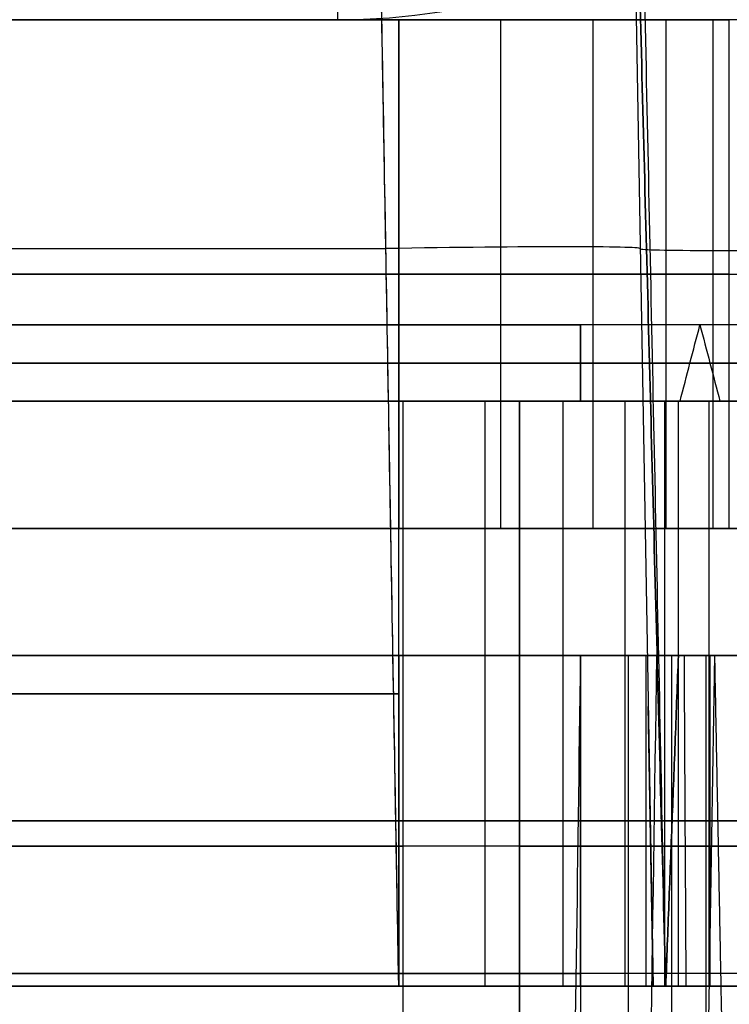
# Model space of a CAD drawing. Header units: millimetres. Extents: x -41.5 to 3, y 0 to 43.
# Tile 13 of 16: x -10.5 to -7.7, y 29.1 to 33. Entities that reach past the tile are written whole.
import ezdxf

# ---------------------------------------------------------------- set-up
doc = ezdxf.new("R2010")
doc.units = ezdxf.units.MM
doc.layers.add('METAL', color=7, linetype='Continuous')
doc.layers.add('METAL EXT', color=7, linetype='Continuous', true_color=0x292929)

msp = doc.modelspace()

# ---------------------------------------------------------------- linework, layer by layer
at = {"layer": 'METAL'}
for p, q in [((0.9091, 33, 68.775), (-39.4091, 33, 68.775)), ((-29.491, 32, 5.5909), (-9.009, 32, 5.5909)), ((-9.009, 32, 130.4591), (-29.491, 32, 130.4591)), ((-31.3047, 31.65, 129.7568), (-7.1953, 31.65, 129.7568)), ((-31.3047, 31.65, 129.5068), (-7.1953, 31.65, 129.5068)), ((-8.2946, 31.65, 6.2932), (-30.2054, 31.65, 6.2932)), ((-8.2946, 31.65, 6.5432), (-30.2054, 31.65, 6.5432)), ((-8.5335, 28, 8.7167), (-8.5335, 31.5, 8.7167)), ((-7.9091, 29.2, 3.5409), (-7.9091, 31.5, 3.5409)), ((-7.9091, 29.2, 133.2591), (-7.9091, 31.5, 133.2591)), ((0.9091, 31, 68.775), (-39.4091, 31, 68.775)), ((-29.491, 30.35, 5.3909), (-9.009, 30.35, 5.3909)), ((-9.009, 30.35, 130.6591), (-29.491, 30.35, 130.6591)), ((-7.9091, 30.35, 4.291), (-7.9091, 30.35, 2.7907)), ((-7.9091, 30.35, 134.7593), (-7.9091, 30.35, 131.759)), ((-31.3047, 29.85, 129.5545), (-7.1953, 29.85, 129.5545)), ((-31.3047, 29.85, 129.4432), (-7.1953, 29.85, 129.4432)), ((-8.2946, 29.85, 6.4955), (-30.2054, 29.85, 6.4955)), ((-8.2946, 29.85, 6.6068), (-30.2054, 29.85, 6.6068)), ((-7.6133, 29.75, 127.6318), (-30.8867, 29.75, 127.6318)), ((-29.5089, 29.75, 8.4182), (-8.9911, 29.75, 8.4182)), ((-7.1953, 29.25, 128.7318), (-31.3047, 29.25, 128.7318)), ((-30.2054, 29.25, 7.3182), (-8.2946, 29.25, 7.3182))]:
    msp.add_line(p, q, dxfattribs=at)
at = {"layer": 'METAL', "extrusion": (5.76206e-14, -0.664212, 0.747544)}
msp.add_arc((-9.25, 33.0596, -14.7266), 2, 270, 360, dxfattribs=at)
at = {"layer": 'METAL', "extrusion": (0, -1, 0)}
for centre, radius, start, end in [((-8.9911, 8.9182, -31.5), 0.5, 270, 336.2322), ((-3.5, 6.5, -29.25), 4.4, 65.3936, 163.5232)]:
    msp.add_arc(centre, radius, start, end, dxfattribs=at)
at = {"layer": 'METAL', "extrusion": (0, 1, 0)}
for centre, radius, start, end in [((3.5, 6.5, 31.5), 5.5, 23.7678, 100.3873), ((8.9911, 8.9182, 29.75), 0.5, 203.7678, 270), ((3.5, 6.5, 29.75), 5.5, 23.7678, 100.3873)]:
    msp.add_arc(centre, radius, start, end, dxfattribs=at)
at = {"layer": 'METAL'}
for points, degree in [([(-9.25, 33.9963, 8.5), (-9.25, 33, 9.6213)], 1), ([(-9.009, 33, 5.5909), (-29.491, 33, 5.5909)], 1), ([(-29.491, 33, 130.4591), (-9.009, 33, 130.4591)], 1), ([(-9.25, 33, 9.6213), (-12.3229, 33, 9.6213)], 1), ([(-9.009, 31, 5.5909), (-9.009, 33, 5.5909)], 1), ([(-9.009, 33, 130.4591), (-9.009, 31, 130.4591)], 1), ([(-9.009, 31, 5.5909), (-9.009, 33, 5.5909)], 1), ([(-9.009, 31, 130.4591), (-9.009, 33, 130.4591)], 1), ([(-8.6074, 31, 5.5273), (-8.6074, 33, 5.5273)], 1), ([(-8.6074, 31, 130.5227), (-8.6074, 33, 130.5227)], 1), ([(-8.2449, 31, 5.3426), (-8.2449, 33, 5.3426)], 1), ([(-8.2449, 31, 130.7074), (-8.2449, 33, 130.7074)], 1), ([(-7.9574, 31, 5.0551), (-7.9574, 33, 5.0551)], 1), ([(-7.9574, 31, 130.9949), (-7.9574, 33, 130.9949)], 1), ([(-7.7727, 31, 4.6926), (-7.7727, 33, 4.6926)], 1), ([(-7.7727, 31, 131.3574), (-7.7727, 33, 131.3574)], 1), ([(-7.7091, 31, 4.291), (-7.7091, 33, 4.291)], 1), ([(-7.7091, 31, 131.759), (-7.7091, 33, 131.759)], 1), ([(-7.7091, 32, 134.7593), (-7.7091, 32, 134.8814), (-7.6437, 32, 135.1256), (-7.3756, 32, 135.3937), (-7.1314, 32, 135.4591), (-7.0093, 32, 135.4591)], 3), ([(-7.1953, 31.8, 129.6318), (-31.3047, 31.8, 129.6318)], 1), ([(-30.2054, 31.8, 6.4182), (-8.2946, 31.8, 6.4182)], 1), ([(-8.2946, 31.8, 6.4182), (-8.2946, 31.5, 6.1682)], 1), ([(-8.2946, 31.5, 6.6682), (-8.2946, 31.8, 6.4182)], 1), ([(-8.2946, 31.5, 6.6682), (-8.2946, 31.6, 6.5849), (-8.2946, 31.7, 6.5015), (-8.2946, 31.8, 6.4182)], 3), ([(-7.903, 31.5, 6.7311), (-7.8768, 31.6, 6.652), (-7.8506, 31.7, 6.5729), (-7.8245, 31.8, 6.4938)], 3), ([(-7.8245, 31.8, 6.4938), (-7.7983, 31.7, 6.4147), (-7.7721, 31.6, 6.3355), (-7.7459, 31.5, 6.2564)], 3), ([(-7.1953, 31.5, 129.8818), (-31.3047, 31.5, 129.8818)], 1), ([(-31.3047, 31.5, 129.3818), (-7.1953, 31.5, 129.3818)], 1), ([(-7.6133, 31.5, 127.6318), (-30.8867, 31.5, 127.6318)], 1), ([(-30.2054, 31.5, 6.1682), (-8.2946, 31.5, 6.1682)], 1), ([(-8.2946, 31.5, 6.6682), (-30.2054, 31.5, 6.6682)], 1), ([(-29.5089, 31.5, 8.4182), (-8.9911, 31.5, 8.4182)], 1), ([(-9.009, 31.5, 5.3909), (-29.491, 31.5, 5.3909)], 1), ([(-29.491, 31.5, 130.6591), (-9.009, 31.5, 130.6591)], 1), ([(-9.009, 30.5, 5.3909), (-9.009, 31.5, 5.3909)], 1), ([(-9.009, 30.5, 130.6591), (-9.009, 31.5, 130.6591)], 1), ([(-9.009, 30.5, 5.3909), (-9.009, 31.5, 5.3909)], 1), ([(-9.009, 30.5, 130.6591), (-9.009, 31.5, 130.6591)], 1), ([(-8.9911, 28, 8.4182), (-8.9911, 31.5, 8.4182)], 1), ([(-8.6691, 30.5, 5.3371), (-8.6691, 31.5, 5.3371)], 1), ([(-8.6691, 30.5, 130.7129), (-8.6691, 31.5, 130.7129)], 1), ([(-8.5335, 31.5, 8.7167), (-8.5335, 28, 8.7167)], 1), ([(-8.3624, 30.5, 5.1808), (-8.3624, 31.5, 5.1808)], 1), ([(-8.3624, 30.5, 130.8692), (-8.3624, 31.5, 130.8692)], 1), ([(-8.1192, 30.5, 4.9376), (-8.1192, 31.5, 4.9376)], 1), ([(-8.1192, 30.5, 131.1124), (-8.1192, 31.5, 131.1124)], 1), ([(-7.9629, 30.5, 4.6309), (-7.9629, 31.5, 4.6309)], 1), ([(-7.9629, 30.5, 131.4191), (-7.9629, 31.5, 131.4191)], 1), ([(-7.9091, 30.5, 4.291), (-7.9091, 31.5, 4.291)], 1), ([(-7.9091, 30.5, 2.7907), (-7.9091, 31.5, 2.7907)], 1), ([(-7.9091, 31.5, 2.7907), (-7.9091, 31.5, 4.291)], 1), ([(-7.0093, 31.5, 1.8909), (-7.1663, 31.5, 1.8909), (-7.4802, 31.5, 1.975), (-7.825, 31.5, 2.3198), (-7.9091, 31.5, 2.6337), (-7.9091, 31.5, 2.7907)], 3), ([(-7.9091, 30.5, 134.7593), (-7.9091, 31.5, 134.7593)], 1), ([(-7.9091, 31.5, 134.7593), (-7.9091, 31.5, 134.9163), (-7.825, 31.5, 135.2302), (-7.4802, 31.5, 135.575), (-7.1663, 31.5, 135.6591), (-7.0093, 31.5, 135.6591)], 3), ([(-7.9091, 30.5, 131.759), (-7.9091, 31.5, 131.759)], 1), ([(-7.9091, 31.5, 131.759), (-7.9091, 31.5, 134.7593)], 1), ([(-7.9091, 30.5, 4.291), (-7.9091, 31.5, 4.291)], 1), ([(-7.9091, 30.5, 2.7907), (-7.9091, 31.5, 2.7907)], 1), ([(-7.9091, 30.5, 134.7593), (-7.9091, 31.5, 134.7593)], 1), ([(-7.9091, 30.5, 131.759), (-7.9091, 31.5, 131.759)], 1), ([(-7.7886, 30.5, 2.3408), (-7.7886, 31.5, 2.3408)], 1), ([(-7.7886, 30.5, 135.2092), (-7.7886, 31.5, 135.2092)], 1), ([(-29.491, 31, 130.4591), (-9.009, 31, 130.4591)], 1), ([(-9.009, 31, 5.5909), (-29.491, 31, 5.5909)], 1), ([(-7.9091, 31, 2.7907), (-7.9091, 31, 2.6337), (-7.825, 31, 2.3198), (-7.4802, 31, 1.975), (-7.1663, 31, 1.8909), (-7.0093, 31, 1.8909)], 3), ([(-7.0093, 31, 135.6591), (-7.1663, 31, 135.6591), (-7.4802, 31, 135.575), (-7.825, 31, 135.2302), (-7.9091, 31, 134.9163), (-7.9091, 31, 134.7593)], 3), ([(-31.3047, 30.5, 129.5545), (-7.1953, 30.5, 129.5545)], 1), ([(-7.1953, 30.5, 128.6818), (-31.3047, 30.5, 128.6818)], 1), ([(-7.1953, 30.5, 128.6818), (-31.3047, 30.5, 128.6818)], 1), ([(-31.3047, 30.5, 129.4318), (-7.1953, 30.5, 129.4318)], 1), ([(-7.1953, 30.5, 128.6818), (-31.3047, 30.5, 128.6818)], 1), ([(-8.2946, 30.5, 6.4955), (-30.2054, 30.5, 6.4955)], 1), ([(-30.2054, 30.5, 7.3682), (-8.2946, 30.5, 7.3682)], 1), ([(-30.2054, 30.5, 7.3682), (-8.2946, 30.5, 7.3682)], 1), ([(-8.2946, 30.5, 6.6182), (-30.2054, 30.5, 6.6182)], 1), ([(-30.2054, 30.5, 7.3682), (-8.2946, 30.5, 7.3682)], 1), ([(-9.009, 29.2, 5.3409), (-9.009, 30.5, 5.3909)], 1), ([(-9.009, 30.5, 130.6591), (-9.009, 29.2, 130.7091)], 1), ([(-9.009, 29.2, 5.3909), (-9.009, 30.5, 5.3909)], 1), ([(-9.009, 29.2, 130.6591), (-9.009, 30.5, 130.6591)], 1), ([(-8.6691, 29.2, 5.3371), (-8.6691, 30.5, 5.3371)], 1), ([(-8.6691, 29.2, 130.7129), (-8.6691, 30.5, 130.7129)], 1), ([(-8.3624, 29.2, 5.1808), (-8.3624, 30.5, 5.1808)], 1), ([(-8.3624, 29.2, 130.8692), (-8.3624, 30.5, 130.8692)], 1), ([(-8.2946, 30.5, 6.4955), (-8.2946, 29.2, 6.5455)], 1), ([(-8.2946, 29.2, 6.4955), (-8.2946, 30.5, 6.4955)], 1), ([(-8.2946, 30.5, 7.3682), (-8.2946, 28, 7.3182)], 1), ([(-8.2946, 30.5, 7.3182), (-8.2946, 28, 7.3182)], 1), ([(-8.2946, 30.5, 7.3682), (-8.2364, 30.5, 7.3708), (-8.1252, 30.5, 7.3934), (-7.9666, 30.5, 7.4778), (-7.8392, 30.5, 7.607), (-7.7863, 30.5, 7.7071), (-7.7673, 30.5, 7.7621)], 3), ([(-8.2946, 29.2, 6.5455), (-8.2946, 30.5, 6.6182)], 1), ([(-8.2946, 30.5, 6.6182), (-8.2946, 30.0667, 6.6106), (-8.2946, 29.6333, 6.6031), (-8.2946, 29.2, 6.5955)], 3), ([(-8.1192, 29.2, 4.9376), (-8.1192, 30.5, 4.9376)], 1), ([(-8.1192, 29.2, 131.1124), (-8.1192, 30.5, 131.1124)], 1), ([(-8.1065, 30.5, 7.3484), (-8.1065, 28, 7.3484)], 1), ([(-8.0355, 29.2, 6.5193), (-8.0355, 30.5, 6.5193)], 1), ([(-7.9629, 29.2, 4.6309), (-7.9629, 30.5, 4.6309)], 1), ([(-7.9629, 29.2, 131.4191), (-7.9629, 30.5, 131.4191)], 1), ([(-7.9091, 30.5, 4.291), (-7.9591, 29.2, 4.291)], 1), ([(-7.9591, 29.2, 2.7907), (-7.9091, 30.5, 2.7907)], 1), ([(-7.9091, 30.5, 134.7593), (-7.9591, 29.2, 134.7593)], 1), ([(-7.9591, 29.2, 131.759), (-7.9091, 30.5, 131.759)], 1), ([(-7.936, 30.5, 7.4372), (-7.936, 28, 7.4372)], 1), ([(-7.9091, 30.5, 2.7907), (-7.9091, 30.5, 2.6337), (-7.825, 30.5, 2.3198), (-7.4802, 30.5, 1.975), (-7.1663, 30.5, 1.8909), (-7.0093, 30.5, 1.8909)], 3), ([(-7.0093, 30.5, 135.6591), (-7.1663, 30.5, 135.6591), (-7.4802, 30.5, 135.575), (-7.825, 30.5, 135.2302), (-7.9091, 30.5, 134.9163), (-7.9091, 30.5, 134.7593)], 3), ([(-7.9091, 29.2, 4.291), (-7.9091, 30.5, 4.291)], 1), ([(-7.9091, 29.2, 2.7907), (-7.9091, 30.5, 2.7907)], 1), ([(-7.9091, 29.2, 134.7593), (-7.9091, 30.5, 134.7593)], 1), ([(-7.9091, 29.2, 131.759), (-7.9091, 30.5, 131.759)], 1), ([(-7.8872, 30.5, 6.6837), (-7.8848, 30.0667, 6.6765), (-7.8824, 29.6333, 6.6693), (-7.88, 29.2, 6.6621)], 3), ([(-7.8017, 30.5, 7.5761), (-7.8017, 28, 7.5761)], 1), ([(-7.7886, 29.2, 2.3408), (-7.7886, 30.5, 2.3408)], 1), ([(-7.7886, 29.2, 135.2092), (-7.7886, 30.5, 135.2092)], 1), ([(-7.7849, 29.2, 6.59), (-7.7849, 30.5, 6.59)], 1), ([(-7.7673, 30.5, 7.7621), (-7.7193, 28, 7.748)], 1), ([(-7.0093, 29.85, 1.8909), (-7.1663, 29.85, 1.8909), (-7.4802, 29.85, 1.975), (-7.825, 29.85, 2.3198), (-7.9091, 29.85, 2.6337), (-7.9091, 29.85, 2.7907)], 3), ([(-7.9091, 29.85, 134.7593), (-7.9091, 29.85, 134.9163), (-7.825, 29.85, 135.2302), (-7.4802, 29.85, 135.575), (-7.1663, 29.85, 135.6591), (-7.0093, 29.85, 135.6591)], 3), ([(-31.3047, 29.2, 129.5045), (-7.1953, 29.2, 129.5045)], 1), ([(-7.1953, 29.2, 129.5045), (-31.3047, 29.2, 129.5045)], 1), ([(-7.1953, 29.2, 129.5045), (-31.3047, 29.2, 129.5045)], 1), ([(-8.2946, 29.2, 6.5455), (-30.2054, 29.2, 6.5455)], 1), ([(-30.2054, 29.2, 6.5455), (-8.2946, 29.2, 6.5455)], 1), ([(-30.2054, 29.2, 6.5455), (-8.2946, 29.2, 6.5455)], 1), ([(-29.491, 29.2, 5.3409), (-9.009, 29.2, 5.3409)], 1), ([(-9.009, 29.2, 130.7091), (-29.491, 29.2, 130.7091)], 1), ([(-29.491, 29.2, 130.7091), (-9.009, 29.2, 130.7091)], 1), ([(-9.009, 29.2, 5.3409), (-29.491, 29.2, 5.3409)], 1), ([(-6.9784, 29.2, 7.5288), (-7.0035, 29.2, 7.4489), (-7.0674, 29.2, 7.2961), (-7.2045, 29.2, 7.0846), (-7.377, 29.2, 6.9004), (-7.5794, 29.2, 6.7492), (-7.8049, 29.2, 6.6362), (-8.0466, 29.2, 6.5648), (-8.211, 29.2, 6.547), (-8.2946, 29.2, 6.5455)], 3), ([(-7.9591, 29.2, 4.291), (-7.9591, 29.2, 2.7907)], 1), ([(-7.0093, 29.2, 1.8409), (-7.1707, 29.2, 1.8452), (-7.4957, 29.2, 1.9404), (-7.8596, 29.2, 2.3043), (-7.9548, 29.2, 2.6293), (-7.9591, 29.2, 2.7907)], 3), ([(-7.9591, 29.2, 134.7593), (-7.9548, 29.2, 134.9207), (-7.8596, 29.2, 135.2457), (-7.4957, 29.2, 135.6096), (-7.1707, 29.2, 135.7048), (-7.0093, 29.2, 135.7091)], 3), ([(-7.9591, 29.2, 134.7593), (-7.9591, 29.2, 131.759)], 1), ([(-7.9591, 29.2, 131.759), (-7.9591, 29.2, 134.7593)], 1), ([(-7.9591, 29.2, 134.7593), (-7.9548, 29.2, 134.9207), (-7.8596, 29.2, 135.2457), (-7.4957, 29.2, 135.6096), (-7.1707, 29.2, 135.7048), (-7.0093, 29.2, 135.7091)], 3), ([(-7.0093, 29.2, 1.8409), (-7.1707, 29.2, 1.8452), (-7.4957, 29.2, 1.9404), (-7.8596, 29.2, 2.3043), (-7.9548, 29.2, 2.6293), (-7.9591, 29.2, 2.7907)], 3), ([(-7.9591, 29.2, 2.7907), (-7.9591, 29.2, 4.291)], 1)]:
    msp.add_open_spline(points, degree=degree, dxfattribs=at)
for points, knots in [([(-9.009, 33, 5.5909), (-8.8729, 33, 5.5909), (-8.6008, 33, 5.5479), (-8.2321, 33, 5.36), (-7.94, 33, 5.0679), (-7.7521, 33, 4.6992), (-7.7091, 33, 4.4271), (-7.7091, 33, 4.291)], [-2.063775, -2.063775, -2.063775, -2.063775, -1.650975, -1.238241, -0.825534, -0.4128, 0, 0, 0, 0]), ([(-7.7091, 33, 131.759), (-7.7091, 33, 131.6229), (-7.7521, 33, 131.3508), (-7.94, 33, 130.9821), (-8.2321, 33, 130.69), (-8.6008, 33, 130.5021), (-8.8729, 33, 130.4591), (-9.009, 33, 130.4591)], [-2.063775, -2.063775, -2.063775, -2.063775, -1.650975, -1.238241, -0.825534, -0.4128, 0, 0, 0, 0]), ([(-7.7091, 32, 4.291), (-7.7091, 32, 4.4271), (-7.7521, 32, 4.6992), (-7.94, 32, 5.0679), (-8.2321, 32, 5.36), (-8.6008, 32, 5.5479), (-8.8729, 32, 5.5909), (-9.009, 32, 5.5909)], [0.0386125, 0.0386125, 0.0386125, 0.0386125, 0.2231864, 0.4077303, 0.5922628, 0.7768069, 0.9613809, 0.9613809, 0.9613809, 0.9613809]), ([(-9.009, 32, 130.4591), (-8.8729, 32, 130.4591), (-8.6008, 32, 130.5021), (-8.2321, 32, 130.69), (-7.94, 32, 130.9821), (-7.7521, 32, 131.3508), (-7.7091, 32, 131.6229), (-7.7091, 32, 131.759)], [0.0386125, 0.0386125, 0.0386125, 0.0386125, 0.2231864, 0.4077303, 0.5922628, 0.7768069, 0.9613809, 0.9613809, 0.9613809, 0.9613809]), ([(-6.8563, 31.8, 7.4927), (-6.9018, 31.8, 7.3387), (-7.0414, 31.8, 7.0481), (-7.3807, 31.8, 6.6955), (-7.815, 31.8, 6.4697), (-8.134, 31.8, 6.4182), (-8.2946, 31.8, 6.4182)], [0, 0, 0, 0, 0.483687, 0.971554, 1.461797, 1.945547, 1.945547, 1.945547, 1.945547]), ([(-6.7364, 31.65, 7.4572), (-6.7857, 31.65, 7.2905), (-6.9371, 31.65, 6.9754), (-7.3046, 31.65, 6.5936), (-7.7749, 31.65, 6.3491), (-8.1208, 31.65, 6.2932), (-8.2946, 31.65, 6.2932)], [0, 0, 0, 0, 0.2486124, 0.4993733, 0.7513551, 1, 1, 1, 1]), ([(-6.9761, 31.65, 7.5281), (-7.0179, 31.65, 7.3869), (-7.1458, 31.65, 7.1207), (-7.4569, 31.65, 6.7974), (-7.8551, 31.65, 6.5904), (-8.1473, 31.65, 6.5432), (-8.2946, 31.65, 6.5432), (-8.2946, 31.65, 6.5432)], [0, 0, 0, 0, 0.2486124, 0.4993733, 0.7513551, 1, 1, 1, 1, 1]), ([(-7.9091, 31.5, 4.291), (-7.9091, 31.5, 4.4059), (-7.9456, 31.5, 4.6366), (-8.1044, 31.5, 4.9483), (-8.3517, 31.5, 5.1956), (-8.6634, 31.5, 5.3544), (-8.8941, 31.5, 5.3909), (-9.009, 31.5, 5.3909)], [0, 0, 0, 0, 0.349286, 0.698516, 1.047724, 1.396954, 1.74624, 1.74624, 1.74624, 1.74624]), ([(-9.009, 31.5, 130.6591), (-8.8941, 31.5, 130.6591), (-8.6634, 31.5, 130.6956), (-8.3517, 31.5, 130.8544), (-8.1044, 31.5, 131.1017), (-7.9456, 31.5, 131.4134), (-7.9091, 31.5, 131.6441), (-7.9091, 31.5, 131.759)], [0, 0, 0, 0, 0.349286, 0.698516, 1.047724, 1.396954, 1.74624, 1.74624, 1.74624, 1.74624]), ([(-8.2946, 31.5, 6.1682), (-8.1075, 31.5, 6.1682), (-7.7347, 31.5, 6.2284), (-7.2284, 31.5, 6.4918), (-6.8327, 31.5, 6.9027), (-6.6696, 31.5, 7.2423), (-6.6165, 31.5, 7.4218)], [-2.269817, -2.269817, -2.269817, -2.269817, -1.705439, -1.133486, -0.564305, 0, 0, 0, 0]), ([(-7.096, 31.5, 7.5636), (-7.134, 31.5, 7.4351), (-7.2501, 31.5, 7.1934), (-7.533, 31.5, 6.8992), (-7.8953, 31.5, 6.7111), (-8.1606, 31.5, 6.6682), (-8.2946, 31.5, 6.6682)], [-1.621278, -1.621278, -1.621278, -1.621278, -1.218208, -0.811655, -0.403122, 0, 0, 0, 0]), ([(-7.7091, 31, 4.291), (-7.7091, 31, 4.4271), (-7.7521, 31, 4.6992), (-7.94, 31, 5.0679), (-8.2321, 31, 5.36), (-8.6008, 31, 5.5479), (-8.8729, 31, 5.5909), (-9.009, 31, 5.5909)], [-2.063775, -2.063775, -2.063775, -2.063775, -1.650975, -1.238242, -0.825534, -0.412801, 0, 0, 0, 0]), ([(-9.009, 31, 130.4591), (-8.8729, 31, 130.4591), (-8.6008, 31, 130.5021), (-8.2321, 31, 130.69), (-7.94, 31, 130.9821), (-7.7521, 31, 131.3508), (-7.7091, 31, 131.6229), (-7.7091, 31, 131.759)], [-2.063775, -2.063775, -2.063775, -2.063775, -1.650975, -1.238242, -0.825534, -0.412801, 0, 0, 0, 0]), ([(-9.009, 31, 5.3909), (-8.8941, 31, 5.3909), (-8.6634, 31, 5.3544), (-8.3517, 31, 5.1956), (-8.1044, 31, 4.9483), (-7.9456, 31, 4.6366), (-7.9091, 31, 4.4059), (-7.9091, 31, 4.291)], [0.0460608, 0.0460608, 0.0460608, 0.0460608, 0.2276757, 0.409261, 0.5908349, 0.7724201, 0.9540349, 0.9540349, 0.9540349, 0.9540349]), ([(-7.9091, 31, 131.759), (-7.9091, 31, 131.6441), (-7.9456, 31, 131.4134), (-8.1044, 31, 131.1017), (-8.3517, 31, 130.8544), (-8.6634, 31, 130.6956), (-8.8941, 31, 130.6591), (-9.009, 31, 130.6591)], [0.0460608, 0.0460608, 0.0460608, 0.0460608, 0.2276757, 0.409261, 0.5908349, 0.7724201, 0.9540349, 0.9540349, 0.9540349, 0.9540349]), ([(-9.009, 30.5, 5.3909), (-8.8941, 30.5, 5.3909), (-8.6634, 30.5, 5.3544), (-8.3517, 30.5, 5.1956), (-8.1044, 30.5, 4.9483), (-7.9456, 30.5, 4.6366), (-7.9091, 30.5, 4.4059), (-7.9091, 30.5, 4.291)], [-1.74624, -1.74624, -1.74624, -1.74624, -1.396954, -1.047724, -0.698516, -0.349286, 0, 0, 0, 0]), ([(-7.9091, 30.5, 131.759), (-7.9091, 30.5, 131.6441), (-7.9456, 30.5, 131.4134), (-8.1044, 30.5, 131.1017), (-8.3517, 30.5, 130.8544), (-8.6634, 30.5, 130.6956), (-8.8941, 30.5, 130.6591), (-9.009, 30.5, 130.6591)], [-1.74624, -1.74624, -1.74624, -1.74624, -1.396954, -1.047724, -0.698516, -0.349286, 0, 0, 0, 0]), ([(-6.9304, 30.5, 7.5146), (-6.955, 30.5, 7.4313), (-7.0197, 30.5, 7.2689), (-7.1596, 30.5, 7.0474), (-7.3373, 30.5, 6.8551), (-7.5472, 30.5, 6.6983), (-7.782, 30.5, 6.5826), (-8.0339, 30.5, 6.5114), (-8.2079, 30.5, 6.4955), (-8.2946, 30.5, 6.4955)], [0, 0, 0, 0, 0.26198, 0.523809, 0.785635, 1.047402, 1.309174, 1.570885, 1.8325, 1.8325, 1.8325, 1.8325]), ([(-8.2946, 30.5, 7.3682), (-8.2343, 30.5, 7.3656), (-8.1138, 30.5, 7.3805), (-7.9534, 30.5, 7.4611), (-7.8305, 30.5, 7.5919), (-7.7819, 30.5, 7.7036), (-7.7673, 30.5, 7.7621)], [0, 0, 0, 0, 0.193468, 0.3886079, 0.5846979, 0.7781912, 0.7781912, 0.7781912, 0.7781912]), ([(-7.7673, 30.5, 7.7621), (-7.7819, 30.5, 7.7036), (-7.8305, 30.5, 7.5919), (-7.9534, 30.5, 7.4611), (-8.1138, 30.5, 7.3805), (-8.2343, 30.5, 7.3656), (-8.2946, 30.5, 7.3682)], [0, 0, 0, 0, 0.1934932, 0.3895833, 0.5847232, 0.7781912, 0.7781912, 0.7781912, 0.7781912]), ([(-7.0481, 30.5, 7.5494), (-7.0875, 30.5, 7.4161), (-7.2089, 30.5, 7.1633), (-7.5032, 30.5, 6.8581), (-7.8796, 30.5, 6.6628), (-8.1556, 30.5, 6.6182), (-8.2946, 30.5, 6.6182)], [-1.686135, -1.686135, -1.686135, -1.686135, -1.266886, -0.842011, -0.419194, 0, 0, 0, 0]), ([(-7.9091, 29.85, 4.291), (-7.9091, 29.85, 4.4059), (-7.9456, 29.85, 4.6366), (-8.1044, 29.85, 4.9483), (-8.3517, 29.85, 5.1956), (-8.6634, 29.85, 5.3544), (-8.8941, 29.85, 5.3909), (-9.009, 29.85, 5.3909)], [0.0460608, 0.0460608, 0.0460608, 0.0460608, 0.2276756, 0.4092608, 0.5908347, 0.7724201, 0.9540349, 0.9540349, 0.9540349, 0.9540349]), ([(-9.009, 29.85, 130.6591), (-8.8941, 29.85, 130.6591), (-8.6634, 29.85, 130.6956), (-8.3517, 29.85, 130.8544), (-8.1044, 29.85, 131.1017), (-7.9456, 29.85, 131.4134), (-7.9091, 29.85, 131.6441), (-7.9091, 29.85, 131.759)], [0.0460608, 0.0460608, 0.0460608, 0.0460608, 0.2276756, 0.4092608, 0.5908347, 0.7724201, 0.9540349, 0.9540349, 0.9540349, 0.9540349]), ([(-6.9304, 29.85, 7.5146), (-6.955, 29.85, 7.4313), (-7.0197, 29.85, 7.2689), (-7.1596, 29.85, 7.0474), (-7.3373, 29.85, 6.8551), (-7.5472, 29.85, 6.6983), (-7.782, 29.85, 6.5826), (-8.0339, 29.85, 6.5114), (-8.2079, 29.85, 6.4955), (-8.2946, 29.85, 6.4955)], [0.0436981, 0.0436981, 0.0436981, 0.0436981, 0.1741764, 0.3045796, 0.4349813, 0.5653541, 0.6957286, 0.8260733, 0.95637, 0.95637, 0.95637, 0.95637]), ([(-8.2946, 29.85, 6.6068), (-8.2946, 29.85, 6.6068), (-8.1544, 29.85, 6.6068), (-7.8759, 29.85, 6.6518), (-7.4963, 29.85, 6.8488), (-7.1994, 29.85, 7.1567), (-7.077, 29.85, 7.4117), (-7.0372, 29.85, 7.5462)], [0, 0, 0, 0, 0, 0.2486124, 0.4993733, 0.7513551, 1, 1, 1, 1]), ([(-7.7193, 29.25, 7.748), (-7.7374, 29.25, 7.6869), (-7.7936, 29.25, 7.5695), (-7.9294, 29.25, 7.429), (-8.1027, 29.25, 7.3388), (-8.2309, 29.25, 7.3182), (-8.2946, 29.25, 7.3182), (-8.2946, 29.25, 7.3182)], [0.092581, 0.092581, 0.092581, 0.092581, 0.2952303, 0.5005994, 0.7049733, 0.9075962, 0.9075963, 0.9075963, 0.9075963, 0.9075963]), ([(-7.9591, 29.2, 4.291), (-7.9565, 29.2, 4.4033), (-7.9869, 29.2, 4.6279), (-8.1351, 29.2, 4.9289), (-8.3711, 29.2, 5.1649), (-8.6721, 29.2, 5.3131), (-8.8967, 29.2, 5.3435), (-9.009, 29.2, 5.3409)], [-1.74624, -1.74624, -1.74624, -1.74624, -1.396954, -1.047724, -0.698516, -0.349287, 0, 0, 0, 0]), ([(-9.009, 29.2, 130.7091), (-8.8967, 29.2, 130.7065), (-8.6721, 29.2, 130.7369), (-8.3711, 29.2, 130.8851), (-8.1351, 29.2, 131.1211), (-7.9869, 29.2, 131.4221), (-7.9565, 29.2, 131.6467), (-7.9591, 29.2, 131.759)], [-1.74624, -1.74624, -1.74624, -1.74624, -1.396954, -1.047724, -0.698516, -0.349287, 0, 0, 0, 0]), ([(-9.009, 29.2, 130.7091), (-8.8967, 29.2, 130.7065), (-8.6721, 29.2, 130.7369), (-8.3711, 29.2, 130.8851), (-8.1351, 29.2, 131.1211), (-7.9869, 29.2, 131.4221), (-7.9565, 29.2, 131.6467), (-7.9591, 29.2, 131.759)], [0, 0, 0, 0, 0.349286, 0.698516, 1.047724, 1.396954, 1.74624, 1.74624, 1.74624, 1.74624]), ([(-7.9591, 29.2, 4.291), (-7.9565, 29.2, 4.4033), (-7.9869, 29.2, 4.6279), (-8.1351, 29.2, 4.9289), (-8.3711, 29.2, 5.1649), (-8.6721, 29.2, 5.3131), (-8.8967, 29.2, 5.3435), (-9.009, 29.2, 5.3409)], [0, 0, 0, 0, 0.349286, 0.698516, 1.047724, 1.396954, 1.74624, 1.74624, 1.74624, 1.74624]), ([(-6.9784, 29.2, 7.5288), (-7.001, 29.2, 7.447), (-7.0615, 29.2, 7.2877), (-7.1945, 29.2, 7.0713), (-7.3649, 29.2, 6.8844), (-7.5675, 29.2, 6.7332), (-7.795, 29.2, 6.6228), (-8.0401, 29.2, 6.5568), (-8.2098, 29.2, 6.544), (-8.2946, 29.2, 6.5455)], [0, 0, 0, 0, 0.26198, 0.523809, 0.785635, 1.047402, 1.309174, 1.570885, 1.8325, 1.8325, 1.8325, 1.8325]), ([(-8.2946, 29.2, 6.5455), (-8.2098, 29.2, 6.544), (-8.0401, 29.2, 6.5568), (-7.795, 29.2, 6.6228), (-7.5675, 29.2, 6.7332), (-7.3649, 29.2, 6.8844), (-7.1945, 29.2, 7.0713), (-7.0615, 29.2, 7.2877), (-7.001, 29.2, 7.447), (-6.9784, 29.2, 7.5288)], [0, 0, 0, 0, 0.261615, 0.523326, 0.785098, 1.046866, 1.308691, 1.57052, 1.8325, 1.8325, 1.8325, 1.8325])]:
    msp.add_open_spline(points, degree=3, knots=knots, dxfattribs=at)
for points, weights, knots in [([(-7.7673, 30.5, 7.7621), (-7.1841, 30.5, 9.6941), (-5.3353, 30.5, 10.535), (-3.4865, 30.5, 11.3759), (-1.6471, 30.5, 10.5459)], [1, 0.909726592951, 1, 0.909726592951, 1], [0, 0, 0, 3.767907, 3.767907, 7.535814, 7.535814, 7.535814]), ([(-1.6471, 30.5, 10.5459), (-3.4865, 30.5, 11.3759), (-5.3353, 30.5, 10.535), (-7.1841, 30.5, 9.6941), (-7.7673, 30.5, 7.7621)], [1, 0.909726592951, 1, 0.909726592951, 1], [0, 0, 0, 3.767907, 3.767907, 7.535814, 7.535814, 7.535814]), ([(-7.7673, 30.5, 7.7621), (-7.1983, 30.5, 9.7255), (-5.3496, 30.5, 10.5664), (-3.5008, 30.5, 11.4073), (-1.6471, 30.5, 10.5459)], [1, 0.909726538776, 1, 0.909726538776, 1], [-7.707084, -7.707084, -7.707084, -3.853542, -3.853542, 0, 0, 0])]:
    msp.add_rational_spline(points, weights, degree=2, knots=knots, dxfattribs=at)
at = {"layer": 'METAL EXT'}
for p, q in [((-8.25, 43, 3.4204), (-8.0091, 29.2, 3.4204)), ((-8.25, 43, 2.5498), (-8.0091, 29.2, 2.7907)), ((-8.1104, 35, 133.3097), (-8.0091, 29.2, 133.3097)), ((-29.4404, 32.1, 130.8097), (-9.0596, 32.1, 130.8097)), ((-8.0597, 32.1, 131.8096), (-8.0597, 32.1, 134.8099)), ((-8.0091, 29.2, 134.7593), (-8.0283, 30.2996, 134.7785))]:
    msp.add_line(p, q, dxfattribs=at)
at = {"layer": 'METAL EXT', "extrusion": (-0.01745, 0.999695, 0.01745)}
for centre, start, end in [((8.4983, 131.227, 34.5309), 180, 269.9825), ((6.4983, 134.2269, 34.5833), 0, 90.0963)]:
    msp.add_arc(centre, 1, start, end, dxfattribs=at)
at = {"layer": 'METAL EXT'}
for points, degree in [([(-9.009, 29.2, 5.3409), (-9.2498, 43, 5.05)], 1), ([(-7.9591, 29.2, 4.291), (-8.25, 43, 4.0502)], 1), ([(-7.9591, 29.2, 2.7907), (-8.25, 43, 2.5498)], 1), ([(-9.009, 29.2, 130.7091), (-9.1102, 35, 130.8604)], 1), ([(-7.9591, 29.2, 131.759), (-8.1104, 35, 131.8602)], 1), ([(-8.1104, 35, 134.8605), (-7.9591, 29.2, 134.7593)], 1), ([(-7.1953, 30.5, 128.6818), (-31.3047, 30.5, 128.6818)], 1), ([(-30.2054, 30.5, 7.3682), (-8.2946, 30.5, 7.3682)], 1), ([(-8.2946, 30.5, 7.3682), (-8.3184, 28.8125, 7.3956), (-8.3667, 25.3687, 7.4514), (-8.441, 20.0373, 7.5378), (-8.5188, 14.4181, 7.629), (-8.5742, 10.3822, 7.6944), (-8.6028, 8.3, 7.7282)], 3), ([(-8.2946, 30.5, 7.3682), (-8.2364, 30.5, 7.3708), (-8.1252, 30.5, 7.3934), (-7.9666, 30.5, 7.4778), (-7.8392, 30.5, 7.607), (-7.7863, 30.5, 7.7071), (-7.7673, 30.5, 7.7621)], 3), ([(-7.7673, 30.5, 7.7621), (-7.7951, 28.8125, 7.7853), (-7.8518, 25.3687, 7.8325), (-7.939, 20.0372, 7.9058), (-8.0304, 14.4181, 7.9832), (-8.0957, 10.3822, 8.039), (-8.1292, 8.3, 8.0677)], 3), ([(-29.491, 29.2, 5.3409), (-9.009, 29.2, 5.3409)], 1), ([(-9.009, 29.2, 130.7091), (-29.491, 29.2, 130.7091)], 1), ([(-9.009, 29.2, 5.3409), (-8.6674, 29.2, 5.3325), (-8.2365, 29.2, 5.0635), (-7.9675, 29.2, 4.6326), (-7.9591, 29.2, 4.291)], 3), ([(-7.9591, 29.2, 131.759), (-7.9675, 29.2, 131.4174), (-8.2365, 29.2, 130.9865), (-8.6674, 29.2, 130.7175), (-9.009, 29.2, 130.7091)], 3), ([(-7.0093, 29.2, 1.8409), (-7.3342, 29.2, 1.8325), (-7.7317, 29.2, 2.0683), (-7.9675, 29.2, 2.4658), (-7.9591, 29.2, 2.7907)], 3), ([(-7.9591, 29.2, 134.7593), (-7.9675, 29.2, 135.0842), (-7.7317, 29.2, 135.4817), (-7.3342, 29.2, 135.7175), (-7.0093, 29.2, 135.7091)], 3), ([(-7.9591, 29.2, 4.291), (-7.9591, 29.2, 2.7907)], 1), ([(-7.9591, 29.2, 134.7593), (-7.9591, 29.2, 131.759)], 1)]:
    msp.add_open_spline(points, degree=degree, dxfattribs=at)
msp.add_open_spline([(-7.9954, 30.4981, 7.5176), (-8.0116, 29.4074, 7.5322), (-8.0647, 25.8191, 7.5804), (-8.157, 19.5292, 7.6649), (-8.2485, 13.22, 7.7499), (-8.3034, 9.4082, 7.8013), (-8.3194, 8.2982, 7.8163)], degree=3, knots=[0.224157, 0.224157, 0.224157, 0.224157, 3.496942, 10.991043, 19.097735, 22.428577, 22.428577, 22.428577, 22.428577], dxfattribs=at)
msp.add_rational_spline([(-1.6471, 30.5, 10.5459), (-3.5008, 30.5, 11.4073), (-5.3496, 30.5, 10.5664), (-7.1983, 30.5, 9.7255), (-7.7673, 30.5, 7.7621)], [1, 0.909726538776, 1, 0.909726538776, 1], degree=2, knots=[-7.707084, -7.707084, -7.707084, -3.853542, -3.853542, 0, 0, 0], dxfattribs=at)

doc.saveas('drawing.dxf')
